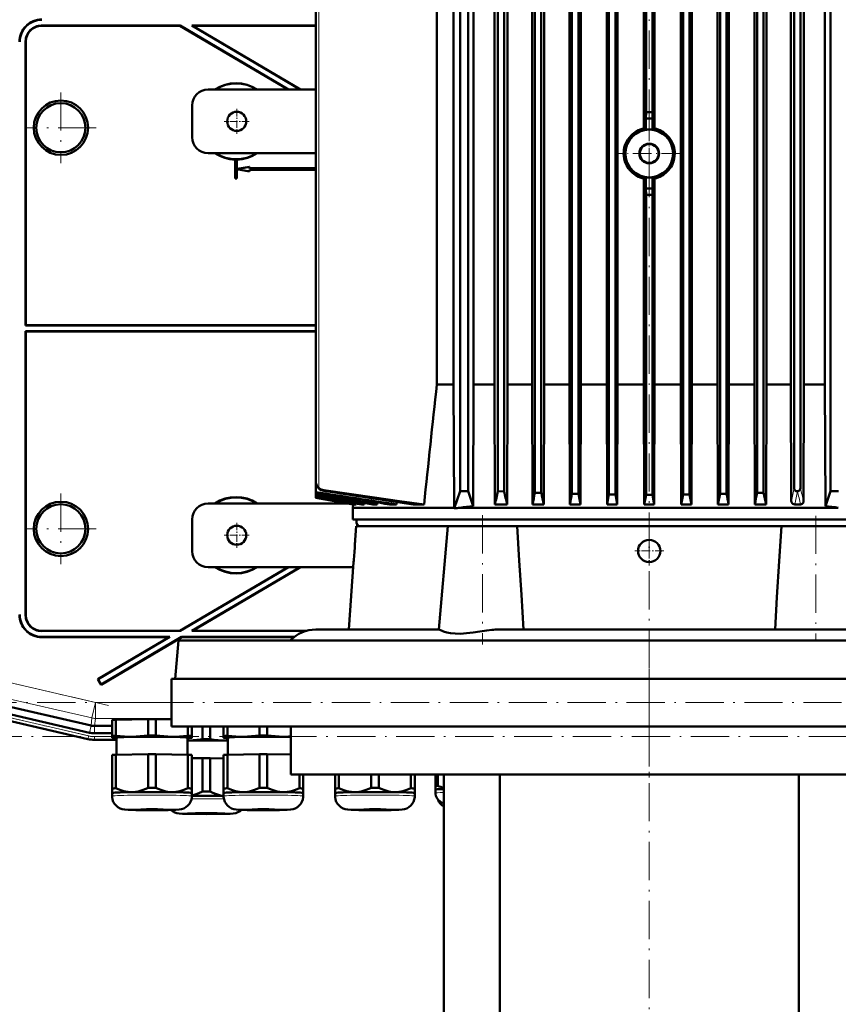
# Model space of a CAD drawing. Extents: x -1861 to 2179, y -1874 to 646.
# Tile 71 of 73: x 1452 to 1708, y 152 to 462. Entities that reach past the tile are written whole.
import ezdxf

# ---------------------------------------------------------------- set-up
doc = ezdxf.new("R2010")
doc.units = 0
doc.linetypes.add('DASHDOT', pattern=[18.5, 12, -3, 0.5, -3])

msp = doc.modelspace()

# ---------------------------------------------------------------- linework, layer by layer
at = {"color": 7, "linetype": 'DASHDOT', "lineweight": 18}
for p, q in [((1649.14, 569.17), (1649.14, 420.13)), ((1464.44, 438.75), (1464.44, 416.55)), ((1475.53, 427.65), (1453.34, 427.65)), ((1649.14, 239.35), (1649.14, 421.75)), ((1464.44, 312.75), (1464.44, 290.55)), ((1596.84, 305.93), (1596.84, 265.34)), ((1701.44, 305.8), (1701.44, 266.8)), ((1475.53, 301.65), (1453.34, 301.65)), ((1649.14, 257.55), (1649.14, 221.55)), ((1479.41, 246.19), (1442.81, 254.64)), ((1857.53, 247.14), (1440.54, 247.14)), ((1649.14, 6.31), (1649.14, 244.39)), ((1444.67, 243.22), (1475.98, 235.99)), ((1440.2, 236.43), (1857.87, 236.43))]:
    msp.add_line(p, q, dxfattribs=at)
at = {"color": 7, "lineweight": 50}
for p, q in [((1589.76, 555.55), (1589.76, 313.55)), ((1592.26, 555.55), (1592.26, 313.55)), ((1601.64, 313.52), (1601.64, 555.41)), ((1603.64, 313.43), (1603.64, 555.43)), ((1613.26, 313.02), (1613.26, 556.51)), ((1615.26, 312.95), (1615.26, 556.53)), ((1624.89, 312.66), (1624.89, 556.58)), ((1626.89, 312.61), (1626.89, 556.59)), ((1636.51, 312.44), (1636.51, 556.63)), ((1638.51, 312.41), (1638.51, 556.63)), ((1648.14, 432.55), (1648.14, 556.64)), ((1650.14, 432.55), (1650.14, 556.64)), ((1659.76, 312.41), (1659.76, 556.63)), ((1661.76, 312.44), (1661.76, 556.63)), ((1671.39, 312.61), (1671.39, 556.59)), ((1673.39, 312.66), (1673.39, 556.58)), ((1683.01, 312.95), (1683.01, 556.53)), ((1685.01, 313.02), (1685.01, 556.51)), ((1694.64, 314.51), (1694.64, 555.43)), ((1696.64, 314.46), (1696.64, 555.41)), ((1706.01, 555.55), (1706.01, 313.55)), ((1582.46, 347.05), (1582.46, 517.05)), ((1587.72, 347.05), (1587.72, 517.05)), ((1594.02, 347.05), (1594.02, 517.05)), ((1600.56, 347.05), (1600.56, 517.05)), ((1604.63, 347.05), (1604.63, 517.05)), ((1612.36, 347.05), (1612.36, 517.05)), ((1616.12, 347.05), (1616.12, 517.05)), ((1624.09, 347.05), (1624.09, 517.05)), ((1627.65, 347.05), (1627.65, 517.05)), ((1635.79, 347.05), (1635.79, 517.05)), ((1639.22, 347.05), (1639.22, 517.05)), ((1647.44, 427.39), (1647.44, 517.05)), ((1650.83, 427.39), (1650.83, 517.05)), ((1659.05, 347.05), (1659.05, 517.05)), ((1662.48, 347.05), (1662.48, 517.05)), ((1670.62, 347.05), (1670.62, 517.05)), ((1674.18, 347.05), (1674.18, 517.05)), ((1682.15, 347.05), (1682.15, 517.05)), ((1685.91, 347.05), (1685.91, 517.05)), ((1693.64, 347.05), (1693.64, 517.05)), ((1697.71, 347.05), (1697.71, 517.05)), ((1704.25, 347.05), (1704.25, 517.05)), ((1544.44, 316.66), (1544.44, 498.51)), ((1501.84, 459.72), (1458.36, 459.72)), ((1501.82, 459.65), (1458.43, 459.65)), ((1501.82, 459.65), (1501.84, 459.72)), ((1501.82, 459.65), (1535.74, 439.65)), ((1501.84, 459.72), (1535.88, 439.65)), ((1544.43, 459.72), (1505.51, 459.72)), ((1505.51, 459.72), (1539.54, 439.65)), ((1505.76, 459.65), (1505.51, 459.72)), ((1544.43, 459.65), (1505.76, 459.65)), ((1505.76, 459.65), (1539.68, 439.65)), ((1453.37, 365.58), (1453.37, 454.72)), ((1453.44, 365.65), (1453.44, 454.65)), ((1544.43, 439.65), (1510.64, 439.65)), ((1505.64, 424.65), (1505.64, 434.65)), ((1648.07, 430.55), (1648.14, 432.55)), ((1650.2, 430.55), (1648.07, 430.55)), ((1648.07, 427.02), (1648.07, 430.55)), ((1650.14, 432.55), (1650.2, 430.55)), ((1650.2, 427.02), (1650.2, 430.55)), ((1510.64, 419.65), (1544.43, 419.65)), ((1519.2, 417.66), (1519.19, 417.65)), ((1519.19, 417.65), (1519.19, 411.65)), ((1519.2, 417.66), (1519.2, 411.67)), ((1519.69, 417.65), (1519.67, 417.66)), ((1519.67, 414.66), (1519.67, 417.66)), ((1519.69, 414.69), (1519.69, 417.65)), ((1523.67, 415.38), (1519.67, 414.66)), ((1519.67, 414.66), (1519.69, 414.69)), ((1519.67, 411.67), (1519.67, 414.63)), ((1519.69, 414.61), (1519.67, 414.63)), ((1519.67, 414.63), (1523.67, 413.92)), ((1523.69, 415.4), (1519.69, 414.69)), ((1519.69, 411.65), (1519.69, 414.61)), ((1519.69, 414.61), (1523.69, 413.9)), ((1523.67, 415.38), (1523.69, 415.4)), ((1523.67, 414.88), (1523.67, 415.38)), ((1523.67, 414.88), (1523.69, 414.9)), ((1523.67, 414.88), (1544.43, 414.88)), ((1544.43, 414.42), (1523.67, 414.42)), ((1523.69, 414.4), (1523.67, 414.42)), ((1523.67, 413.92), (1523.67, 414.42)), ((1523.69, 414.9), (1523.69, 415.4)), ((1523.69, 414.9), (1544.43, 414.9)), ((1544.43, 414.4), (1523.69, 414.4)), ((1523.69, 413.9), (1523.69, 414.4)), ((1519.2, 411.67), (1519.19, 411.65)), ((1519.69, 411.65), (1519.19, 411.65)), ((1519.67, 411.67), (1519.2, 411.67)), ((1519.67, 411.67), (1519.69, 411.65)), ((1523.67, 413.92), (1523.69, 413.9)), ((1647.44, 411.71), (1647.44, 347.05)), ((1648.07, 408.55), (1648.07, 412.07)), ((1650.2, 408.55), (1650.2, 412.07)), ((1650.83, 411.71), (1650.83, 347.05)), ((1650.2, 408.55), (1648.07, 408.55)), ((1648.14, 406.55), (1648.07, 408.55)), ((1650.14, 406.55), (1650.2, 408.55)), ((1648.14, 406.55), (1648.14, 312.35)), ((1650.14, 406.55), (1650.14, 312.35)), ((1453.37, 365.58), (1453.44, 365.65)), ((1544.43, 365.58), (1453.37, 365.58)), ((1544.43, 365.65), (1453.44, 365.65)), ((1453.37, 363.72), (1453.37, 274.58)), ((1453.37, 363.72), (1544.43, 363.72)), ((1453.37, 363.72), (1453.44, 363.65)), ((1453.44, 363.65), (1453.44, 274.65)), ((1453.44, 363.65), (1544.43, 363.65)), ((1587.72, 347.05), (1582.46, 347.05)), ((1587.72, 347.05), (1587.94, 308.3)), ((1594.02, 347.05), (1593.83, 308.79)), ((1600.56, 347.05), (1594.02, 347.05)), ((1600.56, 347.05), (1600.68, 309.34)), ((1604.63, 347.05), (1604.52, 309.34)), ((1612.36, 347.05), (1604.63, 347.05)), ((1612.36, 347.05), (1612.47, 309.34)), ((1616.12, 347.05), (1616.01, 309.34)), ((1624.09, 347.05), (1616.12, 347.05)), ((1624.09, 347.05), (1624.2, 309.34)), ((1627.65, 347.05), (1627.54, 309.34)), ((1635.79, 347.05), (1627.65, 347.05)), ((1635.79, 347.05), (1635.89, 309.34)), ((1639.22, 347.05), (1639.12, 309.34)), ((1647.44, 347.05), (1639.22, 347.05)), ((1647.44, 347.05), (1647.54, 309.34)), ((1650.83, 347.05), (1650.73, 309.34)), ((1659.05, 347.05), (1650.83, 347.05)), ((1659.05, 347.05), (1659.15, 309.34)), ((1662.48, 347.05), (1662.38, 309.34)), ((1670.62, 347.05), (1662.48, 347.05)), ((1670.62, 347.05), (1670.73, 309.34)), ((1674.18, 347.05), (1674.07, 309.34)), ((1682.15, 347.05), (1674.18, 347.05)), ((1682.15, 347.05), (1682.26, 309.34)), ((1685.91, 347.05), (1685.8, 309.34)), ((1693.64, 347.05), (1685.91, 347.05)), ((1693.64, 347.05), (1693.75, 310.42)), ((1697.71, 347.05), (1697.59, 310.25)), ((1704.25, 347.05), (1697.71, 347.05)), ((1704.25, 347.05), (1704.44, 308.79)), ((1544.44, 316.66), (1544.44, 316.65)), ((1544.44, 316.64), (1544.44, 313.23)), ((1544.44, 313.23), (1544.44, 313.08)), ((1544.44, 313.08), (1544.44, 312.48)), ((1544.44, 312.48), (1545.4, 312.32)), ((1544.44, 312.48), (1544.44, 312.35)), ((1545.4, 312.19), (1544.44, 312.35)), ((1544.44, 312.35), (1544.44, 311.91)), ((1587.94, 308.05), (1589.76, 313.55)), ((1592.26, 313.55), (1589.76, 313.55)), ((1593.83, 308.79), (1592.26, 313.55)), ((1603.64, 313.43), (1601.64, 313.52)), ((1615.26, 312.95), (1613.26, 313.02)), ((1626.89, 312.61), (1624.89, 312.66)), ((1626.89, 312.61), (1627.54, 309.34)), ((1636.51, 312.44), (1635.89, 309.34)), ((1638.51, 312.41), (1636.51, 312.44)), ((1638.51, 312.41), (1639.12, 309.34)), ((1648.14, 312.35), (1647.54, 309.34)), ((1648.14, 312.35), (1650.14, 312.35)), ((1650.14, 312.35), (1650.73, 309.34)), ((1659.76, 312.41), (1659.15, 309.34)), ((1661.76, 312.44), (1659.76, 312.41)), ((1661.76, 312.44), (1662.38, 309.34)), ((1671.39, 312.61), (1670.73, 309.34)), ((1673.39, 312.66), (1671.39, 312.61)), ((1685.01, 313.02), (1683.01, 312.95)), ((1695.69, 313.47), (1695.7, 313.48)), ((1704.44, 308.79), (1706.01, 313.55)), ((1706.01, 313.55), (1708.51, 313.55)), ((1554.47, 309.65), (1510.64, 309.65)), ((1544.44, 311.91), (1544.44, 311.82)), ((1544.44, 311.82), (1544.44, 311.56)), ((1544.44, 311.56), (1544.44, 311.51)), ((1544.44, 311.56), (1557.16, 309.34)), ((1544.44, 311.51), (1556.76, 309.34)), ((1544.44, 311.51), (1544.44, 311.42)), ((1544.44, 311.42), (1556.23, 309.34)), ((1544.44, 311.42), (1544.44, 311.42)), ((1556.22, 309.34), (1544.44, 311.42)), ((1556.22, 309.34), (1556.14, 308.3)), ((1556.23, 309.34), (1556.22, 309.34)), ((1556.24, 309.43), (1556.23, 309.34)), ((1557.16, 309.34), (1556.76, 309.34)), ((1557.19, 309.61), (1557.16, 309.34)), ((1559.62, 309.34), (1558.76, 309.34)), ((1559.66, 309.79), (1559.62, 309.34)), ((1563.76, 309.34), (1562.32, 309.34)), ((1563.81, 309.95), (1563.76, 309.34)), ((1569.85, 309.34), (1567.63, 309.34)), ((1569.92, 310.09), (1569.85, 309.34)), ((1578.45, 309.34), (1575.02, 309.34)), ((1600.68, 309.34), (1604.52, 309.34)), ((1612.47, 309.34), (1616.01, 309.34)), ((1624.2, 309.34), (1627.54, 309.34)), ((1635.89, 309.34), (1639.12, 309.34)), ((1647.54, 309.34), (1650.73, 309.34)), ((1659.15, 309.34), (1662.38, 309.34)), ((1670.73, 309.34), (1674.07, 309.34)), ((1682.26, 309.34), (1685.8, 309.34)), ((1694.81, 309.34), (1696.66, 309.34)), ((1556.14, 308.3), (1567.52, 308.3)), ((1556.14, 304.55), (1556.14, 308.3)), ((1567.52, 308.3), (1587.94, 308.3)), ((1587.94, 308.3), (1587.94, 308.05)), ((1589.77, 308.3), (1708.5, 308.3)), ((1505.64, 294.65), (1505.64, 304.65)), ((1556.14, 304.55), (1567.52, 304.55)), ((1567.52, 304.55), (1742.14, 304.55)), ((1557.11, 302.55), (1556.8, 298.22)), ((1585.91, 302.55), (1557.11, 302.55)), ((1585.91, 302.55), (1583.06, 270.05)), ((1585.91, 302.55), (1606.84, 302.55)), ((1606.84, 302.55), (1607.64, 302.55)), ((1690.63, 302.55), (1607.64, 302.55)), ((1690.63, 302.55), (1712.36, 302.55)), ((1556.79, 297.79), (1556.76, 297.2)), ((1556.76, 297.2), (1556.78, 297.6)), ((1556.8, 298.22), (1556.79, 297.79)), ((1556.79, 297.78), (1556.8, 298.22)), ((1556.62, 294.65), (1556.62, 294.73)), ((1556.31, 291.22), (1554.83, 270.05)), ((1535.74, 289.65), (1501.82, 269.65)), ((1535.88, 289.65), (1501.84, 269.58)), ((1539.54, 289.65), (1505.51, 269.58)), ((1539.68, 289.65), (1505.76, 269.65)), ((1510.64, 289.65), (1556.2, 289.65)), ((1501.84, 269.58), (1458.36, 269.58)), ((1501.82, 269.65), (1458.43, 269.65)), ((1501.84, 269.58), (1501.82, 269.65)), ((1505.51, 269.58), (1505.76, 269.65)), ((1541.31, 269.58), (1505.51, 269.58)), ((1541.55, 269.65), (1505.76, 269.65)), ((1544.49, 270.05), (1583.08, 270.05)), ((1601.81, 270.05), (1696.46, 270.05)), ((1696.46, 270.05), (1715.19, 270.05)), ((1458.43, 267.65), (1498.43, 267.65)), ((1458.5, 267.72), (1498.69, 267.72)), ((1498.43, 267.65), (1476.04, 254.44)), ((1498.69, 267.72), (1476.13, 254.42)), ((1502.37, 267.65), (1477.05, 252.72)), ((1502.35, 267.72), (1477.08, 252.81)), ((1498.43, 267.65), (1498.69, 267.72)), ((1501.32, 266.55), (1500.27, 254.55)), ((1778.86, 266.55), (1501.32, 266.55)), ((1502.35, 267.72), (1537.72, 267.72)), ((1502.37, 267.65), (1502.35, 267.72)), ((1502.37, 267.65), (1537.63, 267.65)), ((1476.13, 254.42), (1476.04, 254.44)), ((1476.04, 254.44), (1477.05, 252.72)), ((1476.13, 254.42), (1477.08, 252.81)), ((1499.14, 254.55), (1799.14, 254.55)), ((1499.14, 239.55), (1499.14, 254.55)), ((1500.27, 254.55), (1779.78, 254.55)), ((1477.08, 252.81), (1477.05, 252.72)), ((1473.39, 237.64), (1442.82, 244.7)), ((1443.42, 246.92), (1473.89, 239.89)), ((1472.92, 235.64), (1447.35, 241.54)), ((1472.92, 235.64), (1447.35, 241.54)), ((1480.52, 236.59), (1480.52, 241.64)), ((1481.7, 241.69), (1491.83, 241.84)), ((1481.7, 236.64), (1481.7, 241.69)), ((1491.83, 236.79), (1491.83, 241.84)), ((1494.2, 241.84), (1499.14, 241.77)), ((1494.2, 236.79), (1494.2, 241.84)), ((1475, 239.76), (1475.02, 239.76)), ((1475.02, 239.76), (1480.52, 239.76)), ((1499.14, 239.55), (1799.14, 239.55)), ((1504.33, 236.64), (1504.33, 239.55)), ((1505.52, 236.59), (1505.52, 239.55)), ((1508.88, 235.6), (1508.88, 239.55)), ((1511.25, 235.6), (1511.25, 239.55)), ((1515.52, 236.59), (1515.52, 239.55)), ((1516.7, 236.64), (1516.7, 239.55)), ((1526.83, 236.79), (1526.83, 239.55)), ((1529.2, 236.79), (1529.2, 239.55)), ((1536.64, 224.55), (1536.64, 239.55)), ((1475, 237.46), (1480.52, 237.46)), ((1481.87, 235.4), (1475, 235.4)), ((1475, 235.4), (1481.87, 235.4)), ((1480.52, 236.59), (1480.52, 236.09)), ((1480.52, 236.09), (1480.52, 236.07)), ((1480.58, 236.05), (1480.52, 236.07)), ((1481.87, 230.7), (1481.87, 236.09)), ((1504.17, 236.09), (1504.17, 230.7)), ((1505.46, 236.05), (1505.52, 236.07)), ((1505.52, 236.09), (1505.52, 236.59)), ((1505.52, 236.07), (1505.52, 236.09)), ((1515.52, 236.59), (1515.52, 236.09)), ((1515.52, 236.09), (1515.52, 236.07)), ((1515.58, 236.05), (1515.52, 236.07)), ((1516.87, 230.7), (1516.87, 236.09)), ((1480.52, 230.64), (1480.52, 220.14)), ((1481.7, 230.7), (1491.83, 230.85)), ((1481.7, 230.7), (1481.7, 220.19)), ((1491.83, 230.85), (1491.83, 220.34)), ((1494.2, 230.85), (1504.33, 230.7)), ((1494.2, 230.85), (1494.2, 220.34)), ((1504.33, 230.7), (1504.33, 220.19)), ((1505.52, 230.64), (1505.52, 220.14)), ((1505.52, 229.6), (1508.88, 229.65)), ((1508.88, 229.65), (1508.88, 219.14)), ((1511.25, 229.65), (1515.52, 229.58)), ((1511.25, 229.65), (1511.25, 219.14)), ((1515.52, 230.64), (1515.52, 220.14)), ((1516.7, 230.7), (1526.83, 230.85)), ((1516.7, 230.7), (1516.7, 220.19)), ((1526.83, 230.85), (1526.83, 220.34)), ((1529.2, 230.85), (1536.64, 230.74)), ((1529.2, 230.85), (1529.2, 220.34)), ((1536.64, 224.55), (1761.64, 224.55)), ((1539.33, 224.55), (1539.33, 220.19)), ((1540.52, 224.55), (1540.52, 220.14)), ((1550.52, 224.55), (1550.52, 220.14)), ((1551.7, 224.55), (1551.7, 220.19)), ((1561.83, 224.55), (1561.83, 220.34)), ((1564.2, 224.55), (1564.2, 220.34)), ((1574.33, 224.55), (1574.33, 220.19)), ((1575.52, 224.55), (1575.52, 220.14)), ((1582.02, 224.55), (1582.02, 220.95)), ((1582.79, 224.55), (1582.79, 220.99)), ((1584.64, 142.4), (1584.64, 224.55)), ((1602.19, 133.15), (1602.19, 224.55)), ((1696.08, 224.55), (1696.08, 133.15)), ((1480.52, 220.14), (1480.52, 218.68)), ((1505.52, 218.68), (1505.52, 220.14)), ((1515.52, 220.14), (1515.52, 218.68)), ((1540.52, 218.68), (1540.52, 220.14)), ((1550.52, 220.14), (1550.52, 218.68)), ((1575.52, 218.68), (1575.52, 220.14)), ((1582.02, 220.95), (1582.02, 219.78)), ((1582.02, 219.78), (1582.02, 218.69)), ((1480.52, 217.73), (1480.52, 218.68)), ((1505.51, 218.68), (1505.52, 218.68)), ((1505.52, 218.68), (1505.52, 217.73)), ((1505.52, 218.68), (1505.52, 218.68)), ((1515.52, 217.73), (1515.52, 218.68)), ((1540.51, 218.68), (1540.52, 218.68)), ((1540.52, 218.68), (1540.52, 217.73)), ((1540.52, 218.68), (1540.52, 218.68)), ((1550.52, 217.73), (1550.52, 218.68)), ((1575.51, 218.68), (1575.52, 218.68)), ((1575.52, 218.68), (1575.52, 217.73)), ((1575.52, 218.68), (1575.52, 218.68))]:
    msp.add_line(p, q, dxfattribs=at)
at = {"color": 7, "lineweight": 18}
for p, q in [((1545.4, 314.53), (1545.4, 498.51)), ((1458.43, 459.65), (1458.36, 459.72)), ((1453.37, 454.72), (1453.44, 454.65)), ((1546.98, 313.78), (1546.98, 313.59)), ((1453.44, 274.65), (1453.37, 274.58)), ((1458.36, 269.58), (1458.43, 269.65)), ((1458.43, 267.65), (1458.5, 267.72)), ((1475.29, 247.14), (1446.92, 253.69)), ((1474.16, 242.27), (1445.8, 248.82)), ((1475.29, 247.14), (1474.16, 242.27)), ((1475.29, 247.14), (1475.29, 242.14)), ((1475.29, 247.14), (1499.14, 247.14)), ((1473.16, 236.64), (1447.28, 242.62)), ((1447.32, 241.58), (1472.93, 235.67)), ((1474.16, 242.27), (1473.89, 239.89)), ((1475.02, 239.76), (1475.29, 242.14)), ((1499.14, 242.14), (1475.29, 242.14)), ((1473.91, 239.89), (1473.39, 237.64)), ((1475, 239.76), (1475, 237.46)), ((1472.93, 235.67), (1472.92, 235.64)), ((1472.93, 235.67), (1473.16, 236.64)), ((1475, 236.43), (1480.52, 236.43)), ((1475, 235.43), (1475, 236.43)), ((1475, 235.43), (1481.87, 235.43)), ((1475, 235.43), (1475, 235.4))]:
    msp.add_line(p, q, dxfattribs=at)
at = {"color": 7, "linetype": 'DASHDOT', "lineweight": 18, "ltscale": 0.195001}
for p, q in [((1519.64, 433.55), (1519.64, 425.75)), ((1523.54, 429.65), (1515.74, 429.65)), ((1519.64, 303.55), (1519.64, 295.75)), ((1523.54, 299.65), (1515.74, 299.65))]:
    msp.add_line(p, q, dxfattribs=at)
at = {"color": 7, "linetype": 'DASHDOT', "lineweight": 18, "ltscale": 0.4875}
for p, q in [((1649.14, 429.3), (1649.14, 409.8)), ((1658.89, 419.55), (1639.39, 419.55))]:
    msp.add_line(p, q, dxfattribs=at)
at = {"color": 7, "linetype": 'DASHDOT', "lineweight": 18, "ltscale": 0.227499}
msp.add_line((1649.14, 299.27), (1649.14, 290.17), dxfattribs=at)
at = {"color": 7, "linetype": 'DASHDOT', "lineweight": 18, "ltscale": 0.014685}
msp.add_line((1556.26, 294.72), (1556.85, 294.72), dxfattribs=at)
at = {"color": 7, "linetype": 'DASHDOT', "lineweight": 18, "ltscale": 0.227502}
msp.add_line((1653.69, 294.72), (1644.59, 294.72), dxfattribs=at)
at = {"color": 7, "lineweight": 50}
for points in [[(1643.46, 425.22), (1642.9, 424.61), (1642.41, 423.93), (1641.99, 423.2), (1641.72, 422.63), (1641.5, 422.03), (1641.32, 421.41), (1641.2, 420.79), (1641.13, 420.16), (1641.1, 419.55)], [(1654.81, 425.22), (1655.37, 424.61), (1655.86, 423.93), (1656.28, 423.2), (1656.55, 422.63), (1656.77, 422.03), (1656.95, 421.41), (1657.07, 420.79), (1657.14, 420.16), (1657.17, 419.55)], [(1641.1, 419.55), (1641.15, 418.72), (1641.28, 417.89), (1641.49, 417.08), (1641.71, 416.48), (1641.98, 415.9), (1642.29, 415.35), (1642.65, 414.82), (1643.04, 414.33), (1643.46, 413.87)], [(1657.17, 419.55), (1657.12, 418.72), (1656.99, 417.89), (1656.78, 417.08), (1656.56, 416.48), (1656.29, 415.9), (1655.98, 415.35), (1655.62, 414.82), (1655.23, 414.33), (1654.81, 413.87)], [(1546.98, 313.78), (1562.9, 311.46), (1570.72, 310.37), (1578.45, 309.34)], [(1546.98, 313.59), (1561.15, 311.4), (1575.02, 309.34)], [(1694.64, 314.51), (1694.67, 314.26), (1694.75, 314.02), (1694.89, 313.82), (1695.08, 313.65), (1695.3, 313.54), (1695.54, 313.48), (1695.69, 313.47)], [(1693.75, 310.42), (1693.81, 310.07), (1693.98, 309.77), (1694.22, 309.54), (1694.51, 309.39), (1694.81, 309.34)], [(1697.59, 310.25), (1697.54, 309.94), (1697.39, 309.68), (1697.18, 309.49), (1696.93, 309.38), (1696.66, 309.34)], [(1609.62, 270.05), (1609.02, 280.89), (1608.36, 291.72), (1607.64, 302.55)], [(1690.63, 302.55), (1689.9, 291.55), (1689.21, 280.2), (1688.65, 270.05)], [(1583.08, 270.05), (1583.1, 270.05), (1583.14, 270.03), (1583.39, 269.93)], [(1583.39, 269.93), (1584.09, 269.62), (1584.59, 269.44), (1585.56, 269.15), (1586.77, 268.9), (1588.23, 268.75), (1589.91, 268.73), (1591.77, 268.86), (1593.84, 269.12), (1595.98, 269.44), (1598.12, 269.76), (1599.7, 269.94)], [(1486.77, 236.37), (1485.59, 236.37), (1484.41, 236.41), (1483.07, 236.5), (1481.7, 236.64)], [(1491.83, 236.79), (1490.55, 236.63), (1489.28, 236.5), (1488.03, 236.41), (1486.77, 236.37)], [(1499.27, 236.37), (1498.01, 236.41), (1496.75, 236.5), (1495.49, 236.63), (1494.2, 236.79)], [(1504.33, 236.64), (1502.97, 236.5), (1501.63, 236.41), (1500.45, 236.37), (1499.27, 236.37)], [(1516.32, 235.17), (1515.06, 235.21), (1513.8, 235.3), (1512.54, 235.43), (1511.25, 235.6)], [(1521.77, 236.37), (1520.59, 236.37), (1519.41, 236.41), (1518.07, 236.5), (1516.7, 236.64)], [(1526.83, 236.79), (1525.55, 236.63), (1524.28, 236.5), (1523.03, 236.41), (1521.77, 236.37)], [(1534.27, 236.37), (1533.01, 236.41), (1531.75, 236.5), (1530.49, 236.63), (1529.2, 236.79)], [(1486.77, 218.97), (1486.14, 218.98), (1485.52, 219.03), (1484.87, 219.13), (1484.22, 219.27), (1482.96, 219.66), (1481.7, 220.19)], [(1491.83, 220.34), (1490.57, 219.77), (1489.31, 219.35), (1488.66, 219.19), (1488.01, 219.07), (1487.39, 219), (1486.77, 218.97)], [(1499.27, 218.97), (1498.64, 219), (1498.03, 219.07), (1497.37, 219.19), (1496.72, 219.35), (1495.46, 219.77), (1494.2, 220.34)], [(1504.33, 220.19), (1503.07, 219.66), (1501.81, 219.27), (1501.16, 219.13), (1500.51, 219.03), (1499.89, 218.98), (1499.27, 218.97)], [(1521.77, 218.97), (1521.14, 218.98), (1520.52, 219.03), (1519.87, 219.13), (1519.22, 219.27), (1517.96, 219.66), (1516.7, 220.19)], [(1526.83, 220.34), (1525.57, 219.77), (1524.31, 219.35), (1523.66, 219.19), (1523.01, 219.07), (1522.39, 219), (1521.77, 218.97)], [(1534.27, 218.97), (1533.64, 219), (1533.03, 219.07), (1532.37, 219.19), (1531.72, 219.35), (1530.46, 219.77), (1529.2, 220.34)], [(1539.33, 220.19), (1538.07, 219.66), (1536.81, 219.27), (1536.16, 219.13), (1535.51, 219.03), (1534.89, 218.98), (1534.27, 218.97)], [(1556.77, 218.97), (1556.14, 218.98), (1555.52, 219.03), (1554.87, 219.13), (1554.22, 219.27), (1552.96, 219.66), (1551.7, 220.19)], [(1561.83, 220.34), (1560.57, 219.77), (1559.31, 219.35), (1558.66, 219.19), (1558.01, 219.07), (1557.39, 219), (1556.77, 218.97)], [(1569.27, 218.97), (1568.64, 219), (1568.03, 219.07), (1567.37, 219.19), (1566.72, 219.35), (1565.46, 219.77), (1564.2, 220.34)], [(1574.33, 220.19), (1573.07, 219.66), (1571.81, 219.27), (1571.16, 219.13), (1570.51, 219.03), (1569.89, 218.98), (1569.27, 218.97)], [(1493.02, 213.28), (1487.94, 213.32), (1485.54, 213.4), (1484.47, 213.47), (1483.71, 213.61), (1483.01, 213.86), (1482.35, 214.24), (1481.76, 214.73), (1481.28, 215.31), (1480.9, 215.97), (1480.65, 216.68), (1480.53, 217.43), (1480.52, 217.73)], [(1493.02, 213.28), (1498.09, 213.32), (1500.49, 213.4), (1501.56, 213.47), (1502.33, 213.61), (1503.02, 213.86), (1503.69, 214.24), (1504.27, 214.73), (1504.76, 215.31), (1505.13, 215.97), (1505.39, 216.68), (1505.51, 217.43), (1505.52, 217.73)], [(1508.88, 219.14), (1507.76, 218.63), (1506.64, 218.23), (1505.52, 217.95)], [(1515.52, 217.81), (1514.56, 217.96), (1513.61, 218.19), (1512.67, 218.51), (1511.96, 218.81), (1511.25, 219.14)], [(1528.02, 213.28), (1522.94, 213.32), (1520.54, 213.4), (1519.47, 213.47), (1518.71, 213.61), (1518.01, 213.86), (1517.35, 214.24), (1516.76, 214.73), (1516.28, 215.31), (1515.9, 215.97), (1515.65, 216.68), (1515.53, 217.43), (1515.52, 217.73)], [(1528.02, 213.28), (1533.09, 213.32), (1535.49, 213.4), (1536.56, 213.47), (1537.33, 213.61), (1538.02, 213.86), (1538.69, 214.24), (1539.27, 214.73), (1539.76, 215.31), (1540.13, 215.97), (1540.39, 216.68), (1540.51, 217.43), (1540.52, 217.73)], [(1563.02, 213.28), (1557.94, 213.32), (1555.54, 213.4), (1554.47, 213.47), (1553.71, 213.61), (1553.01, 213.86), (1552.35, 214.24), (1551.76, 214.73), (1551.28, 215.31), (1550.9, 215.97), (1550.65, 216.68), (1550.53, 217.43), (1550.52, 217.73)], [(1563.02, 213.28), (1568.09, 213.32), (1570.49, 213.4), (1571.56, 213.47), (1572.33, 213.61), (1573.02, 213.86), (1573.69, 214.24), (1574.27, 214.73), (1574.76, 215.31), (1575.13, 215.97), (1575.39, 216.68), (1575.51, 217.43), (1575.52, 217.73)], [(1584.64, 215.53), (1583.97, 215.74), (1583.36, 216.09), (1582.83, 216.55), (1582.43, 217.13), (1582.15, 217.77), (1582.03, 218.46), (1582.02, 218.69)], [(1510.07, 212.08), (1504.98, 212.12), (1502.58, 212.2), (1501.57, 212.27), (1500.84, 212.39), (1500.16, 212.62), (1499.5, 212.97), (1499.01, 213.34)], [(1510.07, 212.08), (1515.16, 212.12), (1517.56, 212.2), (1518.57, 212.27), (1519.32, 212.4), (1520, 212.63), (1520.67, 212.99), (1521.15, 213.37)]]:
    msp.add_lwpolyline(points, dxfattribs=at)
for centre, radius in [((1464.44, 427.65), 8.54), ((1464.44, 427.65), 7.72), ((1519.64, 429.65), 3), ((1649.14, 419.55), 7.5), ((1649.14, 419.55), 3.1), ((1649.14, 419.55), 2.95), ((1464.44, 301.65), 8.54), ((1464.44, 301.65), 7.72), ((1519.64, 299.65), 3), ((1649.14, 294.72), 3.5)]:
    msp.add_circle(centre, radius, dxfattribs=at)
for centre, radius, start, end in [((1458.43, 454.65), 6.99, 89.9842, 180.0158), ((1458.5, 454.58), 6.99, 89.9842, 180.0158), ((1458.36, 454.72), 5, 89.9843, 180.0157), ((1458.43, 454.65), 5, 89.9843, 180.0157), ((1510.64, 434.65), 5, 90, 180), ((1519.44, 429.65), 12, 56.4427, 123.5573), ((1519.44, 429.65), 11.9, 57.2111, 122.7889), ((1649.14, 107.55), 325, 89.8237, 90.1763), ((1649.15, 419.51), 8.07, 102.276, 134.884), ((1640.07, 414), 15.29, 58.4485, 61.177), ((1649.14, 419.55), 7.55, 81.8567, 98.1433), ((1658.2, 414), 15.29, 118.8231, 121.5516), ((1649.12, 419.51), 8.07, 45.116, 77.724), ((1510.64, 424.65), 5, 180, 270), ((1519.44, 429.65), 12, 236.4427, 268.8063), ((1519.44, 429.65), 11.9, 237.2111, 302.7889), ((1519.44, 429.65), 11.99, 268.8884, 271.1116), ((1519.44, 429.65), 12, 271.1938, 303.5573), ((1649.15, 419.59), 8.07, 225.1174, 257.7238), ((1640.07, 425.1), 15.29, 298.823, 301.5515), ((1649.14, 419.55), 7.55, 261.8567, 278.1433), ((1658.2, 425.1), 15.29, 238.4484, 241.1769), ((1649.12, 419.59), 8.07, 282.2762, 314.8826), ((1649.14, 731.55), 325, 269.8237, 270.1763), ((14205.48, -1014.5), 12696.24, 173.843737, 174.014874), ((1547.2, 316.66), 2.76, 180.0779, 203.2121), ((1547.73, 316.65), 3.29, 179.9352, 200.6977), ((1547.53, 316.57), 3.08, 200.6849, 217.1408), ((1547.45, 316.78), 3.04, 203.4215, 227.6671), ((1930.6, 2748.06), 2465.26, 260.98787, 261.58538), ((2142.98, 3950.13), 3685.97, 260.65474, 261.01992), ((1547.35, 316.44), 2.85, 217.2391, 227.0064), ((1547.43, 316.73), 2.98, 227.2634, 261.4964), ((1547.45, 316.55), 3.01, 227.0647, 261.0526), ((1336.54, 371.58), 271.38, 346.7414, 347.6464), ((2064.35, 410.86), 470.91, 191.9414, 192.4499), ((1106.19, 419.85), 518.2, 347.6872, 348.1038), ((2585.98, 512), 990.91, 191.588, 191.80131), ((512.85, 539.86), 1135.01, 348.28195, 348.45314), ((2785.43, 539.86), 1135.01, 191.54681, 191.71799), ((712.3, 512), 990.91, 348.19863, 348.41195), ((2192.08, 419.85), 518.2, 191.8961, 192.3128), ((1695.66, 314.45), 0.975, 272.6681, 0.5513), ((1510.64, 304.65), 5, 90, 180), ((1519.44, 299.65), 12, 56.4427, 123.5573), ((1519.44, 299.65), 11.9, 57.2111, 122.7889), ((2805.48, 7712.03), 7506.8, 260.32916, 260.446742), ((4508.8, 17364.81), 17308.72, 260.13868, 260.186805), ((2173.73, 4125.66), 3864.76, 260.64338, 260.91906), ((2660.43, 6882.46), 6664.22, 260.368181, 260.515713), ((1624.44, 44.23), 266.33, 97.4796, 97.8776), ((1628.27, 10.09), 300.68, 96.5777, 97.3568), ((1670, 10.09), 300.68, 82.6432, 83.4223), ((1559.72, 304.05), 2.5, 168.463, 216.8699), ((1463.83, 301.21), 93.02, 356.0037, 357.5272), ((1464.01, 301.21), 92.84, 356.0959, 357.5282), ((1510.64, 294.65), 5, 180, 270), ((1462.6, 301.31), 94.26, 354.4855, 355.9987), ((1462.89, 301.28), 93.97, 353.8564, 354.4867), ((1519.44, 299.65), 12, 236.4427, 303.5573), ((1519.44, 299.65), 11.9, 237.2111, 302.7889), ((1458.43, 274.64), 6.99, 179.9842, 270.0158), ((1458.5, 274.71), 6.99, 179.9842, 270.0158), ((1458.36, 274.57), 5, 179.9843, 270.0157), ((1458.43, 274.64), 5, 179.9843, 270.0157), ((1544.49, 259.05), 11, 90, 137.0141), ((1601.93, 247.25), 22.8, 90.2995, 95.6299), ((1475, 244.65), 9.25, 257.0008, 269.9996), ((1475, 244.65), 9.25, 257.0007, 269.9996), ((1475, 244.65), 7.19, 257.0007, 269.9996), ((1503.06, 274.29), 39.13, 271.6211, 278.5521), ((1516.84, 270.2), 35.03, 269.1343, 270.0373), ((1534.79, 272.13), 35.76, 269.155, 272.9628), ((1587.53, 230.54), 10.67, 243.617, 254.2302), ((1585.9, 217.5), 3.21, 196.8147, 246.8369)]:
    msp.add_arc(centre, radius, start, end, dxfattribs=at)
at = {"color": 7, "lineweight": 18}
for centre, radius, start, end in [((1256.47, 407.44), 447.91, 347.4899, 348.0244), ((1174.75, 422.45), 532.22, 347.7296, 348.1848), ((1940.89, 367.88), 251.15, 192.5101, 193.4783), ((1971.95, 374.54), 281.79, 192.3106, 193.1886), ((1475.29, 247.14), 5, 257, 270), ((1475, 244.65), 9.21, 257.0008, 269.9996), ((1475, 244.63), 8.2, 256.9878, 270.0122)]:
    msp.add_arc(centre, radius, start, end, dxfattribs=at)
at = {"color": 7, "lineweight": 50}
for centre, major_axis, ratio, start_param, end_param in [((1493.02, 241.48), (13.8, 0), 0.026177, 2.531934, 2.704054), ((1493.02, 241.48), (13.8, 0), 0.026177, 1.484737, 1.656856), ((1475.02, 244.76), (4.97, -0.57), 0.999653, 4.598982, 4.823231), ((1493.02, 236.43), (-13.8, 0), 0.026177, 5.673527, 5.845646), ((1493.02, 236.09), (12.5, 0), 0.026177, 6.185296, 9.424778), ((1493.02, 236.09), (12.5, 0), 0.026177, 3.141593, 3.239482), ((1493.02, 236.09), (12.5, 0), 0.026177, 3.239482, 3.610643), ((1493.02, 236.09), (11.15, 0), 0.026177, 0, 3.141593), ((1493.02, 236.43), (-13.8, 0), 0.026177, 4.626329, 4.798449), ((1493.02, 236.09), (12.5, 0), 0.026177, 5.814135, 6.185296), ((1510.07, 234.89), (12.5, 0), 0.026177, 0.995399, 2.062164), ((1510.07, 234.89), (11.15, 0), 0.026177, 0.914669, 2.12817), ((1493.02, 236.43), (-13.8, 0), 0.026177, 3.579132, 3.751251), ((1510.07, 235.24), (-13.8, 0), 0.026177, 4.626329, 4.798449), ((1528.02, 236.43), (-13.8, 0), 0.026177, 5.673527, 5.845646), ((1528.02, 236.09), (12.5, 0), 0.026177, 0.809186, 3.141593), ((1528.02, 236.09), (12.5, 0), 0.026177, 3.141593, 3.239482), ((1528.02, 236.09), (12.5, 0), 0.026177, 3.239482, 3.610643), ((1528.02, 236.09), (11.15, 0), 0.026177, 0.686233, 3.141593), ((1528.02, 236.43), (-13.8, 0), 0.026177, 4.626329, 4.798449), ((1493.02, 230.49), (13.8, 0), 0.026177, 2.531934, 2.704054), ((1493.02, 230.49), (13.8, 0), 0.026177, 1.484737, 1.656856), ((1493.02, 230.49), (13.8, 0), 0.026177, 0.437539, 0.609658), ((1510.07, 229.29), (13.8, 0), 0.026177, 1.484737, 1.656856), ((1528.02, 230.49), (13.8, 0), 0.026177, 2.531934, 2.704054), ((1528.02, 230.49), (13.8, 0), 0.026177, 1.484737, 1.656856), ((1493.02, 219.98), (-13.8, 0), 0.026177, 5.673527, 5.845646), ((1493.02, 219.98), (-13.8, 0), 0.026177, 4.626329, 4.798449), ((1493.02, 219.98), (-13.8, 0), 0.026177, 3.579132, 3.751251), ((1528.02, 219.98), (-13.8, 0), 0.026177, 5.673527, 5.845646), ((1528.02, 219.98), (-13.8, 0), 0.026177, 4.626329, 4.798449), ((1528.02, 219.98), (-13.8, 0), 0.026177, 3.579132, 3.751251), ((1563.02, 219.98), (-13.8, 0), 0.026177, 5.673527, 5.845646), ((1563.02, 219.98), (-13.8, 0), 0.026177, 4.626329, 4.798449), ((1563.02, 219.98), (-13.8, 0), 0.026177, 3.579132, 3.751251), ((1591.52, 220.83), (-10.55, 0), 0.026177, 5.685926, 5.833247), ((1591.52, 219.78), (9.5, 0), 0.026177, 2.381034, 3.141593), ((1493.02, 218.68), (12.5, 0), 0.026177, 0, 3.141593), ((1510.07, 217.48), (12.5, 0), 0.026177, 1.119461, 1.943175), ((1510.07, 218.78), (-13.8, 0), 0.026177, 4.626329, 4.798449), ((1528.02, 218.68), (12.5, 0), 0.026177, 0, 3.141593), ((1563.02, 218.68), (12.5, 0), 0.026177, 0, 3.141593), ((1493.02, 213.49), (3.5, 0), 0.026177, 0, 3.141593), ((1493.02, 213.49), (3.5, 0), 0.026177, 3.141593, 6.283185), ((1528.02, 213.49), (3.5, 0), 0.026177, 0, 3.141593), ((1528.02, 213.49), (3.5, 0), 0.026177, 3.141593, 6.283185), ((1563.02, 213.49), (3.5, 0), 0.026177, 0, 3.141593), ((1563.02, 213.49), (3.5, 0), 0.026177, 3.141593, 6.283185), ((1510.07, 212.29), (3.5, 0), 0.026177, 0, 3.141593), ((1510.07, 212.29), (3.5, 0), 0.026177, 3.141593, 6.283185)]:
    msp.add_ellipse(centre, major_axis=major_axis, ratio=ratio, start_param=start_param, end_param=end_param, dxfattribs=at)
at = {"color": 7, "lineweight": 18}
for centre, major_axis, start_param, end_param in [((1493.02, 217.73), (12.5, 0), 1.047198, 3.141593), ((1493.02, 217.73), (12.5, 0), 0, 1.047198), ((1510.07, 216.53), (12.5, 0), 1.11074, 1.951397), ((1528.02, 217.73), (12.5, 0), 1.047198, 3.141593), ((1528.02, 217.73), (12.5, 0), 0, 1.047198), ((1563.02, 217.73), (12.5, 0), 1.047198, 3.141593), ((1563.02, 217.73), (12.5, 0), 0, 1.047198), ((1591.52, 218.69), (9.5, 0), 2.381035, 3.141593), ((1493.02, 213.49), (8.26, 0), 1.570796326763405, 7.853981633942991), ((1528.02, 213.49), (8.26, 0), 1.570796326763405, 7.853981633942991), ((1563.02, 213.49), (8.26, 0), 1.570796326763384, 7.85398163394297), ((1510.07, 212.29), (8.26, 0), 1.570796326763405, 7.853981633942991)]:
    msp.add_ellipse(centre, major_axis=major_axis, ratio=0.026177, start_param=start_param, end_param=end_param, dxfattribs=at)

doc.saveas('drawing.dxf')
